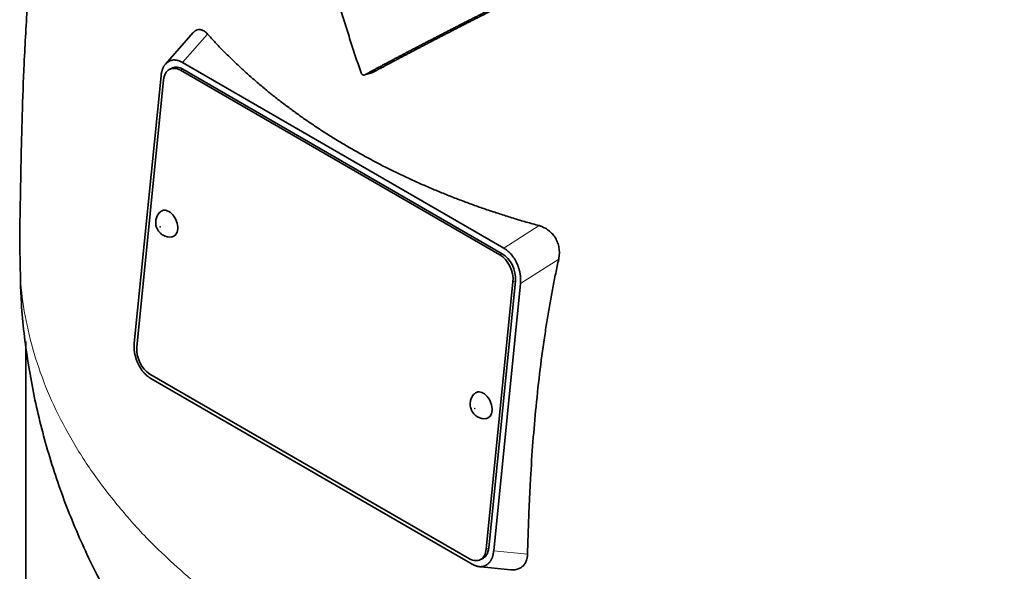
# Model space of a CAD drawing. Header units: millimetres. Extents: x 431 to 1322, y -2196 to 1777.
# Tile 10 of 31: x 1031 to 1170, y -915 to -837. Entities that reach past the tile are written whole.
import ezdxf

# ---------------------------------------------------------------- set-up
doc = ezdxf.new("R2010")
doc.units = ezdxf.units.MM
doc.layers.add('VSI344-454_TESTA', color=7, linetype='Continuous')

# ---------------------------------------------------------------- blocks, each defined once
blk = doc.blocks.new('SE4')
at = {"layer": 'VSI344-454_TESTA', "color": 7, "linetype": 'Continuous', "lineweight": 35}
for p, q in [((1055.19, -838.39), (1051.26, -842.85)), ((1051.78, -842.44), (1051.57, -842.57)), ((1052.26, -843.39), (1051.91, -843.55)), ((1098.62, -869.84), (1053.37, -843.72)), ((1053.68, -842.62), (1099.19, -868.9)), ((1098.97, -869.69), (1053.72, -843.56)), ((1050.63, -844.51), (1046.84, -882.35)), ((1050.99, -845.07), (1047.19, -882.92)), ((1079.48, -844.37), (1080.5, -844.09)), ((1101.07, -871.14), (1100.91, -870.81)), ((1096.69, -911.5), (1100.48, -873.65)), ((1097.04, -911.34), (1100.83, -873.5)), ((1101.54, -873.9), (1097.75, -911.74)), ((1031.46, -882.11), (1031.46, -943.41)), ((1047.31, -885.1), (1047.48, -885.46)), ((1049.06, -886.72), (1094.31, -912.85)), ((1049.2, -887.35), (1094.7, -913.62)), ((1095.77, -913.02), (1096.12, -912.87)), ((1095.52, -913.95), (1100.18, -914.41)), ((1096.59, -913.81), (1096.81, -913.68))]:
    blk.add_line(p, q, dxfattribs=at)
at = {"layer": 'VSI344-454_TESTA', "color": 4, "linetype": 'Continuous', "lineweight": 9}
for p, q in [((1053.68, -842.62), (1057.22, -838.6)), ((1053.72, -843.56), (1053.37, -843.72)), ((1104.18, -865.71), (1099.19, -868.9)), ((1098.62, -869.84), (1098.97, -869.69)), ((1106.96, -870.45), (1101.54, -873.9)), ((1100.83, -873.5), (1100.48, -873.65)), ((1096.69, -911.5), (1097.04, -911.34)), ((1097.75, -911.74), (1102.54, -912.22))]:
    blk.add_line(p, q, dxfattribs=at)
at = {"layer": 'VSI344-454_TESTA', "color": 7, "linetype": 'Continuous', "lineweight": 35}
for centre, major_axis, start_param, end_param in [((1053.11, -846.3), (1.2, -2.75), 2.425216, 3.996013), ((1053.46, -846.14), (1.2, -2.75), 2.425216, 3.141593), ((1051.57, -865.42), (-0.8, 1.83), 0, 0.21978), ((1051.57, -865.42), (-0.8, 1.83), 2.920391, 6.283185), ((1098.36, -872.42), (1.2, -2.75), 0.85442, 2.425216), ((1098.71, -872.27), (-1.2, 2.75), 3.996013, 5.566809), ((1049.32, -884.14), (-1.2, 2.75), 0.85442, 2.425216), ((1096.11, -891.14), (-0.8, 1.83), 0, 0.21978), ((1096.11, -891.14), (-0.8, 1.83), 2.920391, 6.283185), ((1094.57, -910.27), (-1.2, 2.75), 2.425216, 3.996013), ((1094.92, -910.12), (-1.2, 2.75), 3.141593, 3.996013)]:
    blk.add_ellipse(centre, major_axis=major_axis, ratio=0.643408, start_param=start_param, end_param=end_param, dxfattribs=at)
at = {"layer": 'VSI344-454_TESTA', "color": 4, "linetype": 'Continuous', "lineweight": 9}
for centre in [(1050.51, -865.88), (1095.06, -891.6)]:
    blk.add_ellipse(centre, major_axis=(-0.0254, 0.0582), ratio=0.643408, dxfattribs=at)
at = {"layer": 'VSI344-454_TESTA', "color": 7, "linetype": 'Continuous', "lineweight": 35}
for points, degree, knots in [([(1049.15, -764.58), (1049.03, -764.82), (1047.73, -767.35), (1045.34, -772.31), (1042.35, -779.5), (1039.83, -786.79), (1037.75, -794.04), (1036.04, -801.29), (1034.56, -808.99), (1033.35, -817.05), (1032.39, -825.61), (1031.69, -834.14), (1031.23, -842.37), (1030.95, -849.98), (1030.81, -856.45), (1030.71, -861.34), (1030.63, -865.84), (1030.62, -868.41), (1030.61, -869.91)], 3, [0.2688924, 0.2688924, 0.2688924, 0.2688924, 0.2743055, 0.3238182, 0.3748122, 0.4239519, 0.4721181, 0.5196902, 0.5679998, 0.6250792, 0.6807676, 0.7412339, 0.8018987, 0.8540844, 0.9028687, 0.9438754, 0.9723133, 1, 1, 1, 1]), ([(1078.97, -844.08), (1078.84, -843.7), (1078.58, -842.94), (1078.19, -841.8), (1077.81, -840.65), (1077.44, -839.49), (1077.07, -838.33), (1076.7, -837.16), (1076.34, -835.99), (1075.99, -834.8), (1075.64, -833.61), (1075.3, -832.42), (1074.96, -831.22), (1074.62, -830.01), (1074.29, -828.79), (1073.97, -827.57), (1073.65, -826.34), (1073.21, -824.58), (1072.63, -822.24), (1071.95, -819.3), (1071.27, -816.24), (1070.59, -813.07), (1069.91, -809.78), (1069.48, -807.55), (1069.26, -806.42)], 3, [0, 0, 0, 0, 0.030328, 0.060804, 0.091429, 0.122206, 0.153136, 0.184222, 0.215465, 0.246867, 0.278431, 0.310158, 0.342051, 0.374109, 0.406337, 0.438735, 0.471305, 0.504049, 0.578996, 0.657008, 0.738102, 0.822291, 0.909586, 1, 1, 1, 1]), ([(1109.21, -829.19), (1105.04, -831.24), (1101.48, -833.01), (1097.43, -835.03), (1093.9, -836.83), (1091.97, -837.81), (1090.17, -838.74), (1088.28, -839.71), (1086.46, -840.66), (1082.82, -842.56), (1079.48, -844.37)], 2, [0, 0, 0, 0.25, 0.25, 0.5, 0.5, 0.625, 0.625, 0.75, 0.75, 1, 1, 1]), ([(1080.5, -844.09), (1083.84, -842.29), (1087.49, -840.39), (1089.29, -839.45), (1091.18, -838.48), (1092.95, -837.56), (1094.84, -836.6), (1098.39, -834.8), (1102.46, -832.77), (1106.06, -830.97), (1110.27, -828.9)], 2, [0, 0, 0, 0.25, 0.25, 0.375, 0.375, 0.5, 0.5, 0.75, 0.75, 1, 1, 1]), ([(1055.2, -838.38), (1055.21, -838.37), (1055.32, -838.24), (1055.57, -838.05), (1055.89, -837.95), (1056.15, -837.95), (1056.36, -837.99), (1056.57, -838.07), (1056.79, -838.2), (1057.01, -838.38), (1057.15, -838.52), (1057.22, -838.6)], 3, [0.3819069, 0.3819069, 0.3819069, 0.3819069, 0.392179, 0.5097344, 0.6234902, 0.6817649, 0.7404104, 0.8020867, 0.8651418, 0.9320617, 1, 1, 1, 1]), ([(1057.22, -838.6), (1057.4, -838.8), (1057.76, -839.2), (1058.32, -839.79), (1058.88, -840.38), (1059.44, -840.96), (1060.02, -841.54), (1060.6, -842.11), (1061.19, -842.68), (1061.79, -843.25), (1062.4, -843.81), (1063.02, -844.36), (1063.64, -844.91), (1064.27, -845.45), (1064.9, -845.99), (1065.55, -846.53), (1066.2, -847.06), (1066.86, -847.58), (1067.52, -848.1), (1068.2, -848.61), (1068.88, -849.12), (1069.56, -849.62), (1070.26, -850.12), (1070.96, -850.62), (1071.67, -851.1), (1072.38, -851.58), (1073.1, -852.06), (1073.83, -852.53), (1074.56, -853), (1075.3, -853.46), (1076.05, -853.91), (1076.8, -854.36), (1077.8, -854.94), (1079.05, -855.65), (1080.57, -856.47), (1082.11, -857.28), (1083.67, -858.06), (1085.26, -858.82), (1086.87, -859.56), (1088.51, -860.27), (1090.16, -860.97), (1091.84, -861.64), (1093.54, -862.29), (1095.27, -862.92), (1097.01, -863.53), (1098.77, -864.11), (1100.55, -864.67), (1102.36, -865.21), (1103.57, -865.54), (1104.18, -865.71)], 3, [0, 0, 0, 0, 0.016211, 0.032418, 0.048618, 0.064813, 0.081003, 0.097187, 0.113366, 0.129539, 0.145707, 0.161869, 0.178026, 0.194178, 0.210323, 0.226464, 0.242598, 0.258728, 0.274851, 0.29097, 0.307082, 0.323189, 0.339291, 0.355387, 0.371478, 0.387563, 0.403642, 0.419716, 0.435784, 0.451847, 0.467904, 0.483956, 0.500002, 0.531096, 0.562211, 0.593346, 0.624503, 0.65568, 0.686878, 0.718097, 0.749337, 0.780598, 0.811879, 0.843181, 0.874504, 0.905847, 0.937211, 0.968595, 1, 1, 1, 1]), ([(1078.97, -844.08), (1078.98, -844.1), (1079, -844.14), (1079.03, -844.19), (1079.07, -844.25), (1079.12, -844.31), (1079.19, -844.36), (1079.26, -844.39), (1079.33, -844.4), (1079.41, -844.4), (1079.45, -844.38), (1079.48, -844.37)], 3, [0, 0, 0, 0, 0.083882, 0.167351, 0.251899, 0.376428, 0.501233, 0.625666, 0.750014, 0.87532, 1, 1, 1, 1]), ([(1050.54, -863.76), (1050.52, -863.77), (1050.32, -863.89), (1050.07, -864.31), (1049.87, -864.89), (1049.86, -865.53), (1050.05, -866.19), (1050.44, -866.74), (1050.77, -866.96), (1050.91, -867.06)], 3, [0, 0, 0, 0, 0.016071, 0.188666, 0.346757, 0.501927, 0.66984, 0.88022, 1, 1, 1, 1]), ([(1104.18, -865.71), (1104.24, -865.73), (1104.37, -865.77), (1104.55, -865.83), (1104.73, -865.91), (1104.96, -866.02), (1105.23, -866.17), (1105.53, -866.38), (1105.81, -866.62), (1106.15, -866.97), (1106.51, -867.46), (1106.83, -868.13), (1106.99, -868.74), (1107.05, -869.25), (1107.06, -869.65), (1107.03, -870.06), (1106.98, -870.32), (1106.96, -870.45)], 3, [0, 0, 0, 0, 0.03415, 0.067958, 0.101516, 0.134917, 0.197958, 0.259657, 0.318285, 0.37658, 0.490339, 0.607904, 0.728718, 0.794673, 0.861368, 0.929571, 1, 1, 1, 1]), ([(1030.67, -869.97), (1030.69, -872.45), (1030.75, -877.18), (1031.7, -885.2), (1033.36, -893.45), (1035.72, -901.55), (1038.74, -909.41), (1042.41, -917), (1046.69, -924.31), (1051.57, -931.3), (1057.05, -937.97), (1062.82, -943.99), (1066.98, -947.77), (1068.93, -949.42)], 3, [0, 0, 0, 0, 0.0665996, 0.1501979, 0.2334008, 0.3164062, 0.3994229, 0.4826743, 0.5664018, 0.6508648, 0.7363382, 0.8231019, 0.9005149, 0.9005149, 0.9005149, 0.9005149]), ([(1106.96, -870.45), (1106.89, -870.78), (1106.74, -871.45), (1106.53, -872.47), (1106.32, -873.49), (1106.12, -874.53), (1105.92, -875.57), (1105.73, -876.63), (1105.55, -877.7), (1105.37, -878.78), (1105.19, -879.86), (1104.82, -882.28), (1104.3, -886.11), (1103.74, -891.22), (1103.29, -896.39), (1103.01, -900.65), (1102.83, -904.13), (1102.72, -906.76), (1102.62, -909.47), (1102.57, -911.29), (1102.54, -912.22)], 3, [0, 0, 0, 0, 0.02336, 0.047015, 0.070963, 0.095203, 0.119731, 0.144544, 0.169639, 0.195013, 0.220662, 0.246585, 0.366346, 0.49242, 0.612327, 0.739264, 0.80163, 0.865878, 0.932007, 1, 1, 1, 1]), ([(1095.08, -889.47), (1095.06, -889.49), (1094.87, -889.61), (1094.62, -890.03), (1094.42, -890.61), (1094.41, -891.25), (1094.59, -891.91), (1094.99, -892.46), (1095.32, -892.68), (1095.46, -892.78)], 3, [0, 0, 0, 0, 0.016071, 0.188666, 0.346757, 0.501927, 0.66984, 0.88022, 1, 1, 1, 1]), ([(1102.54, -912.22), (1102.54, -912.28), (1102.53, -912.39), (1102.52, -912.56), (1102.49, -912.73), (1102.44, -912.94), (1102.37, -913.18), (1102.24, -913.45), (1102.09, -913.68), (1101.85, -913.96), (1101.48, -914.22), (1100.94, -914.41), (1100.49, -914.44), (1100.23, -914.42), (1100.18, -914.41)], 3, [0, 0, 0, 0, 0.0335571, 0.0667874, 0.0997731, 0.1325985, 0.1958636, 0.2580457, 0.3183352, 0.3781439, 0.4957181, 0.6141111, 0.7362695, 0.7635613, 0.7635613, 0.7635613, 0.7635613])]:
    blk.add_open_spline(points, degree=degree, knots=knots, dxfattribs=at)
for points, degree in [([(1053.68, -842.62), (1052.61, -842), (1051.78, -842.44)], 2), ([(1051.57, -842.57), (1050.77, -843.14), (1050.63, -844.51)], 2), ([(1050.91, -867.06), (1051.34, -867.29), (1051.73, -867.37), (1052.08, -867.3)], 3), ([(1100.91, -870.81), (1100.26, -869.51), (1099.19, -868.9)], 2), ([(1101.54, -873.9), (1101.68, -872.53), (1101.07, -871.14)], 2), ([(1046.84, -882.35), (1046.7, -883.72), (1047.31, -885.1)], 2), ([(1047.48, -885.46), (1048.14, -886.74), (1049.2, -887.35)], 2), ([(1095.46, -892.78), (1095.89, -893.01), (1096.28, -893.09), (1096.62, -893.02)], 3), ([(1096.81, -913.68), (1097.61, -913.11), (1097.75, -911.74)], 2), ([(1094.7, -913.62), (1095.76, -914.24), (1096.59, -913.81)], 2)]:
    blk.add_open_spline(points, degree=degree, dxfattribs=at)
at = {"layer": 'VSI344-454_TESTA', "color": 4, "linetype": 'Continuous', "lineweight": 9}
blk.add_rational_spline([(1030.61, -869.91), (1030.63, -935.76), (1123.93, -964.53), (1214.65, -948.49)], [0.668608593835, 0.547048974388, 0.657512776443, 1], degree=3, dxfattribs=at)

msp = doc.modelspace()

# ---------------------------------------------------------------- block references
msp.add_blockref('SE4', (0, 0))

doc.saveas('drawing.dxf')
